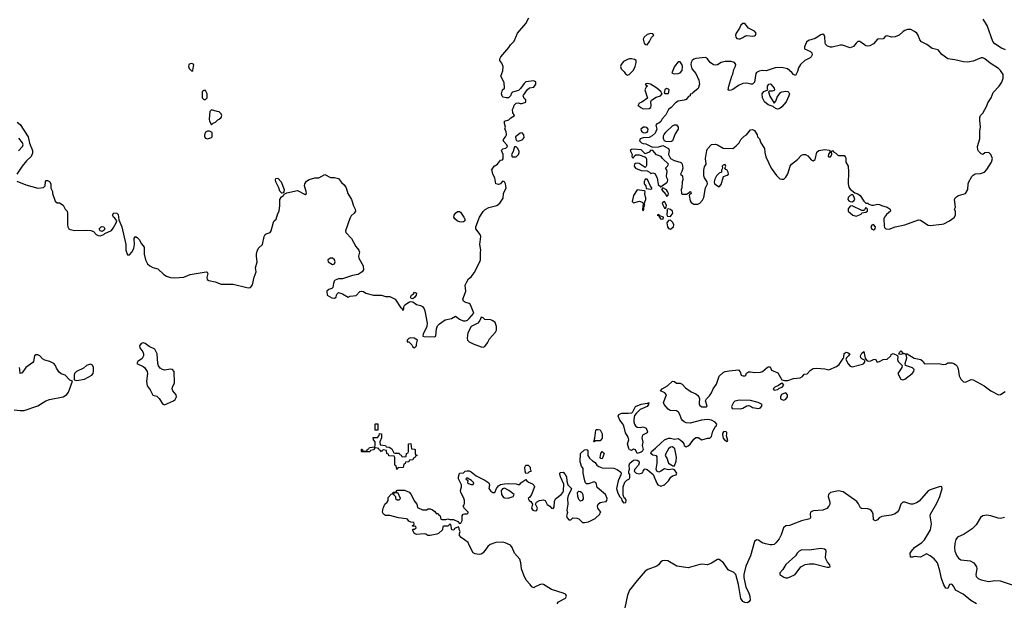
# Model space of a CAD drawing. Header units: inches. Extents: x 2106670 to 2322961, y 36024 to 224899.
# Tile 213 of 256: x 2245446 to 2255528, y 151997 to 157969. Entities that reach past the tile are written whole.
import ezdxf

# ---------------------------------------------------------------- set-up
doc = ezdxf.new("R2010")
doc.units = ezdxf.units.IN
doc.header["$MEASUREMENT"] = 0
doc.layers.add('C2145', color=7, linetype='Continuous')
doc.layers.add('C2155', color=7, linetype='Continuous')

msp = doc.modelspace()

# ---------------------------------------------------------------- linework, layer by layer
at = {"layer": 'C2145', "color": 5}
for points, elevation in [([(2247210, 157521), (2247190, 157519), (2247179, 157510), (2247174, 157490), (2247182, 157470), (2247210, 157441), (2247219, 157450), (2247229, 157510)], 60), ([(2247350, 157246), (2247330, 157246), (2247314, 157230), (2247314, 157170), (2247330, 157154), (2247350, 157154), (2247366, 157170), (2247366, 157210)], 60), ([(2247410, 157048), (2247392, 157030), (2247387, 156950), (2247391, 156930), (2247410, 156894), (2247426, 156910), (2247450, 156922), (2247475, 156945), (2247490, 156952), (2247508, 156970), (2247514, 156990), (2247510, 157006), (2247490, 157028), (2247469, 157029)], 60), ([(2247390, 156828), (2247370, 156828), (2247350, 156818), (2247338, 156790), (2247338, 156770), (2247350, 156758), (2247370, 156751), (2247410, 156765), (2247418, 156770), (2247418, 156810), (2247415, 156815)], 60), ([(2248130, 156195), (2248110, 156215), (2248100, 156250), (2248070, 156310), (2248065, 156330), (2248070, 156345), (2248090, 156347), (2248124, 156310), (2248155, 156230), (2248150, 156206), (2248142, 156198)], 40), ([(2246290, 155802), (2246269, 155809), (2246259, 155830), (2246279, 155850), (2246290, 155854), (2246308, 155848), (2246316, 155830), (2246310, 155815)], 40), ([(2248630, 155529), (2248610, 155519), (2248601, 155510), (2248606, 155490), (2248650, 155465), (2248670, 155472), (2248676, 155490), (2248669, 155510), (2248649, 155529)], 40), ([(2249470, 155114), (2249456, 155116), (2249449, 155129), (2249459, 155150), (2249477, 155163), (2249490, 155181), (2249510, 155170), (2249506, 155150), (2249490, 155125)], 40), ([(2249450, 154713), (2249430, 154708), (2249412, 154690), (2249414, 154674), (2249431, 154671), (2249461, 154641), (2249470, 154622), (2249490, 154612), (2249508, 154630), (2249508, 154650), (2249518, 154690), (2249486, 154710)], 40), ([(2246710, 154661), (2246690, 154656), (2246674, 154630), (2246676, 154610), (2246708, 154570), (2246714, 154550), (2246713, 154530), (2246699, 154501), (2246656, 154470), (2246646, 154450), (2246710, 154421), (2246723, 154410), (2246751, 154370), (2246756, 154350), (2246744, 154270), (2246750, 154222), (2246781, 154181), (2246808, 154128), (2246850, 154117), (2246873, 154093), (2246910, 154035), (2246930, 154026), (2247022, 154070), (2247037, 154083), (2247052, 154110), (2247049, 154130), (2247015, 154170), (2247006, 154190), (2247009, 154210), (2247030, 154254), (2247029, 154370), (2247009, 154389), (2246990, 154391), (2246930, 154383), (2246908, 154388), (2246884, 154404), (2246868, 154428), (2246859, 154450), (2246852, 154550), (2246830, 154598), (2246770, 154626), (2246730, 154655)], 40), ([(2246170, 154444), (2246131, 154430), (2246098, 154402), (2246028, 154370), (2246008, 154350), (2246002, 154330), (2246004, 154284), (2246030, 154277), (2246110, 154289), (2246185, 154330), (2246198, 154350), (2246203, 154370), (2246203, 154410), (2246190, 154432)], 40), ([(2249110, 153768), (2249086, 153770), (2249086, 153830), (2249090, 153834), (2249112, 153832), (2249114, 153770)], 20), ([(2249290, 153534), (2249330, 153534), (2249338, 153518), (2249353, 153513), (2249358, 153498), (2249370, 153494), (2249402, 153498), (2249406, 153530), (2249422, 153538), (2249426, 153550), (2249428, 153630), (2249450, 153631), (2249458, 153578), (2249490, 153574), (2249494, 153570), (2249494, 153530), (2249498, 153518), (2249513, 153513), (2249513, 153507), (2249498, 153502), (2249493, 153487), (2249478, 153482), (2249470, 153466), (2249438, 153462), (2249430, 153446), (2249398, 153442), (2249392, 153428), (2249378, 153422), (2249373, 153387), (2249318, 153382), (2249310, 153366), (2249306, 153370), (2249302, 153402), (2249286, 153410), (2249286, 153490), (2249282, 153502), (2249227, 153507), (2249222, 153522), (2249206, 153530), (2249202, 153562), (2249170, 153566), (2249158, 153562), (2249150, 153546), (2249142, 153562), (2249127, 153567), (2249122, 153582), (2249090, 153586), (2249078, 153582), (2249070, 153566), (2249038, 153562), (2249030, 153546), (2248950, 153546), (2248946, 153550), (2248947, 153573), (2248953, 153573), (2248958, 153558), (2248990, 153554), (2249002, 153558), (2249007, 153573), (2249022, 153578), (2249028, 153592), (2249082, 153598), (2249086, 153610), (2249086, 153650), (2249068, 153668), (2249066, 153694), (2249110, 153694), (2249127, 153713), (2249130, 153734), (2249152, 153730), (2249152, 153690), (2249134, 153650), (2249138, 153618), (2249192, 153612), (2249198, 153598), (2249230, 153594), (2249257, 153577), (2249278, 153538)], 20), ([(2249310, 153126), (2249278, 153122), (2249274, 153110), (2249294, 153090), (2249294, 153070), (2249310, 153054), (2249330, 153054), (2249346, 153070), (2249322, 153122)], 20)]:
    msp.add_lwpolyline(points, close=True, dxfattribs=dict(at, elevation=elevation))
for points, elevation in [([(2245419, 156919), (2245450, 156895), (2245532, 156770), (2245547, 156707), (2245576, 156630), (2245576, 156604), (2245564, 156570), (2245515, 156525), (2245470, 156470), (2245416, 156390)], 40), ([(2245433, 156626), (2245476, 156670), (2245482, 156690), (2245476, 156710), (2245438, 156758)], 40), ([(2245417, 156317), (2245510, 156278), (2245630, 156245), (2245689, 156251), (2245708, 156270), (2245710, 156314), (2245718, 156322), (2245730, 156325), (2245750, 156315), (2245763, 156290), (2245765, 156245), (2245782, 156210), (2245782, 156190), (2245810, 156112), (2245830, 156096), (2245854, 156094), (2245890, 156072), (2245912, 156030), (2245931, 156010), (2245936, 155990), (2245934, 155870), (2245937, 155850), (2245948, 155828), (2245961, 155821), (2246011, 155811), (2246130, 155816), (2246173, 155813), (2246201, 155801), (2246230, 155772), (2246250, 155762), (2246270, 155758), (2246306, 155770), (2246319, 155781), (2246387, 155813), (2246404, 155836), (2246434, 155890), (2246439, 155910), (2246419, 155939), (2246405, 155950), (2246395, 155970), (2246410, 155993), (2246442, 155990), (2246454, 155974), (2246461, 155921), (2246490, 155850), (2246531, 155670), (2246531, 155610), (2246550, 155562), (2246570, 155562), (2246594, 155590), (2246614, 155626), (2246623, 155670), (2246619, 155730), (2246630, 155751), (2246650, 155741), (2246670, 155721), (2246694, 155674), (2246720, 155640), (2246721, 155570), (2246735, 155510), (2246756, 155470), (2246779, 155450), (2246810, 155433), (2246859, 155419), (2246920, 155360), (2246950, 155344), (2246990, 155332), (2247032, 155328), (2247126, 155334), (2247190, 155362), (2247354, 155390), (2247367, 155387), (2247371, 155371), (2247362, 155330), (2247365, 155310), (2247381, 155301), (2247446, 155286), (2247510, 155263), (2247630, 155264), (2247770, 155227), (2247790, 155224), (2247810, 155229), (2247830, 155257), (2247847, 155333), (2247866, 155390), (2247861, 155430), (2247878, 155490), (2247870, 155550), (2247870, 155570), (2247878, 155602), (2247890, 155631), (2247933, 155670), (2247949, 155750), (2247959, 155770), (2247970, 155779), (2248010, 155791), (2248022, 155810), (2248043, 155897), (2248050, 155911), (2248072, 155928), (2248090, 155985), (2248104, 156010), (2248111, 156069), (2248111, 156129), (2248125, 156155), (2248148, 156170), (2248155, 156185), (2248181, 156199), (2248290, 156221), (2248370, 156179), (2248381, 156190), (2248380, 156210), (2248362, 156270), (2248364, 156290), (2248383, 156317), (2248410, 156335), (2248468, 156350), (2248510, 156350), (2248570, 156384), (2248630, 156353), (2248670, 156355), (2248710, 156344), (2248742, 156302), (2248770, 156279), (2248788, 156250), (2248805, 156190), (2248845, 156130), (2248865, 156065), (2248881, 156030), (2248883, 156010), (2248871, 155990), (2248839, 155961), (2248825, 155935), (2248783, 155810), (2248787, 155790), (2248844, 155730), (2248888, 155648), (2248917, 155610), (2248924, 155590), (2248914, 155550), (2248917, 155530), (2248962, 155450), (2248967, 155410), (2248952, 155388), (2248910, 155362), (2248852, 155350), (2248750, 155317), (2248710, 155316), (2248676, 155304), (2248666, 155294), (2248658, 155270), (2248652, 155228), (2248642, 155218), (2248610, 155208), (2248592, 155190), (2248594, 155150), (2248643, 155123), (2248670, 155118), (2248688, 155130), (2248689, 155151), (2248695, 155165), (2248710, 155176), (2248750, 155165), (2248810, 155131), (2248830, 155139), (2248890, 155147), (2248930, 155186), (2248950, 155191), (2248966, 155186), (2248991, 155171), (2249070, 155151), (2249150, 155151), (2249190, 155138), (2249237, 155137), (2249290, 155110), (2249350, 155022), (2249358, 155018), (2249370, 154994), (2249378, 155010), (2249378, 155030), (2249389, 155051), (2249438, 155082), (2249450, 155086), (2249470, 155083), (2249510, 155055), (2249550, 155045), (2249570, 155035), (2249588, 155010), (2249595, 154990), (2249618, 154862), (2249614, 154830), (2249576, 154750), (2249574, 154730), (2249586, 154726), (2249695, 154725), (2249708, 154732), (2249714, 154806), (2249725, 154835), (2249745, 154855), (2249803, 154897), (2249868, 154910), (2249910, 154934), (2249950, 154903), (2249988, 154888), (2250000, 154888)], 40), ([(2250000, 155906), (2249990, 155899), (2249970, 155896), (2249950, 155901), (2249928, 155908), (2249900, 155930), (2249892, 155950), (2249894, 155970), (2249909, 155990), (2249930, 156005), (2249950, 156007), (2249960, 156000), (2249994, 155950), (2250000, 155936)], 40), ([(2250000, 155082), (2249990, 155089), (2249985, 155110), (2250000, 155152)], 40), ([(2245390, 153976), (2245452, 153968), (2245490, 153970), (2245630, 154017), (2245713, 154067), (2245750, 154082), (2245891, 154109), (2245928, 154132), (2245944, 154156), (2245955, 154185), (2245986, 154270), (2245959, 154279), (2245910, 154330), (2245870, 154345), (2245850, 154362), (2245823, 154403), (2245812, 154430), (2245796, 154450), (2245755, 154470), (2245704, 154484), (2245680, 154500), (2245653, 154530), (2245630, 154540), (2245610, 154538), (2245599, 154530), (2245588, 154472), (2245580, 154460), (2245509, 154410), (2245470, 154355), (2245450, 154349), (2245448, 154390), (2245442, 154410)], 40), ([(2250000, 153028), (2249999, 153050), (2249993, 153073), (2249962, 153130), (2249959, 153150), (2249969, 153190), (2249969, 153209), (2249938, 153270), (2249938, 153290), (2249947, 153313), (2249948, 153330), (2249990, 153332), (2250000, 153342)], 20), ([(2250000, 152647), (2249967, 152670), (2249949, 152690), (2249948, 152710), (2249955, 152730), (2249947, 152753), (2249947, 152767), (2249938, 152778), (2249898, 152762), (2249890, 152746), (2249870, 152748), (2249862, 152802), (2249850, 152806), (2249830, 152786), (2249790, 152786), (2249778, 152782), (2249774, 152750), (2249734, 152710), (2249717, 152703), (2249649, 152689), (2249626, 152690), (2249603, 152703), (2249586, 152706), (2249510, 152699), (2249489, 152710), (2249469, 152750), (2249470, 152754), (2249490, 152754), (2249506, 152770), (2249502, 152782), (2249470, 152786), (2249466, 152790), (2249482, 152798), (2249486, 152810), (2249482, 152822), (2249450, 152826), (2249430, 152838), (2249417, 152857), (2249402, 152862), (2249326, 152870), (2249235, 152895), (2249190, 152895), (2249170, 152909), (2249162, 152930), (2249166, 152970), (2249176, 152984), (2249186, 153010), (2249208, 153032), (2249218, 153050), (2249220, 153080), (2249250, 153114), (2249262, 153118), (2249270, 153134), (2249302, 153138), (2249310, 153154), (2249387, 153153), (2249433, 153133), (2249454, 153110), (2249484, 153044), (2249512, 153012), (2249518, 152978), (2249570, 152954), (2249610, 152954), (2249630, 152962), (2249650, 152962), (2249672, 152952), (2249697, 152937), (2249710, 152914), (2249730, 152914), (2249738, 152898), (2249753, 152893), (2249758, 152858), (2249770, 152854), (2249810, 152854), (2249830, 152862), (2249850, 152854), (2249887, 152853), (2249932, 152832), (2249950, 152814), (2249962, 152818), (2249975, 152845), (2249978, 152890), (2249986, 152910), (2250000, 152911)], 20), ([(2250000, 152968), (2249986, 152990), (2249996, 153004), (2250000, 153018)], 20)]:
    msp.add_lwpolyline(points, dxfattribs=dict(at, elevation=elevation))
at = {"layer": 'C2155', "color": 5}
for points, elevation in [([(2250000, 155152), (2250013, 155190), (2250009, 155251), (2250020, 155280), (2250043, 155317), (2250070, 155338), (2250100, 155380), (2250159, 155490), (2250164, 155510), (2250164, 155590), (2250169, 155610), (2250157, 155670), (2250169, 155750), (2250162, 155770), (2250115, 155830), (2250115, 155850), (2250155, 155950), (2250193, 156007), (2250212, 156028), (2250250, 156047), (2250333, 156067), (2250362, 156090), (2250396, 156144), (2250401, 156190), (2250426, 156250), (2250419, 156290), (2250410, 156309), (2250390, 156317), (2250370, 156290), (2250350, 156283), (2250322, 156290), (2250312, 156350), (2250290, 156390), (2250283, 156423), (2250278, 156430), (2250305, 156470), (2250337, 156490), (2250370, 156532), (2250390, 156534), (2250395, 156545), (2250397, 156590), (2250379, 156630), (2250382, 156638), (2250394, 156646), (2250424, 156656), (2250442, 156670), (2250435, 156690), (2250397, 156730), (2250404, 156750), (2250422, 156770), (2250429, 156791), (2250426, 156826), (2250415, 156850), (2250422, 156870), (2250410, 156906), (2250409, 156930), (2250455, 156945), (2250475, 156965), (2250510, 156985), (2250512, 156990), (2250497, 157017), (2250492, 157050), (2250504, 157070), (2250510, 157094), (2250530, 157115), (2250550, 157117), (2250570, 157110), (2250589, 157111), (2250619, 157121), (2250629, 157130), (2250628, 157148), (2250610, 157162), (2250601, 157190), (2250604, 157196), (2250646, 157254), (2250667, 157273), (2250710, 157279), (2250732, 157310), (2250732, 157332), (2250710, 157345), (2250627, 157333), (2250610, 157317), (2250575, 157265), (2250554, 157246), (2250492, 157228), (2250482, 157218), (2250470, 157189), (2250451, 157170), (2250428, 157168), (2250397, 157177), (2250387, 157187), (2250380, 157210), (2250389, 157250), (2250409, 157270), (2250408, 157328), (2250373, 157390), (2250393, 157447), (2250398, 157490), (2250383, 157523), (2250363, 157550), (2250361, 157570), (2250373, 157590), (2250456, 157684), (2250470, 157711), (2250509, 157751), (2250542, 157830), (2250630, 157930), (2250661, 157990)], 40), ([(2255542, 157662), (2255498, 157678), (2255430, 157723), (2255410, 157746), (2255351, 157910), (2255313, 157973)], 20), ([(2250000, 155936), (2250003, 155930), (2250005, 155910), (2250000, 155906)], 40), ([(2250000, 154888), (2250010, 154887), (2250030, 154895), (2250050, 154911), (2250095, 154965), (2250070, 155035), (2250057, 155057), (2250050, 155064), (2250014, 155074), (2250000, 155082)], 40), ([(2250000, 153342), (2250008, 153350), (2250027, 153353), (2250050, 153352), (2250070, 153343), (2250121, 153301), (2250210, 153258), (2250250, 153230), (2250255, 153210), (2250251, 153170), (2250270, 153145), (2250290, 153131), (2250310, 153132), (2250327, 153173), (2250350, 153199), (2250370, 153211), (2250410, 153219), (2250450, 153221), (2250530, 153219), (2250550, 153212), (2250567, 153213), (2250578, 153230), (2250630, 153262), (2250638, 153250), (2250657, 153237), (2250698, 153218), (2250710, 153206), (2250716, 153190), (2250687, 153110), (2250670, 153082), (2250652, 153070), (2250662, 153050), (2250679, 153039), (2250698, 153010), (2250687, 152970), (2250701, 152950), (2250710, 152945), (2250730, 152944), (2250742, 152950), (2250749, 152970), (2250728, 153010), (2250739, 153030), (2250770, 153048), (2250810, 153057), (2250827, 153047), (2250848, 153008), (2250876, 152990), (2250890, 152971), (2250910, 152966), (2250918, 152982), (2250923, 153037), (2250934, 153066), (2250990, 153110), (2251007, 153130), (2251013, 153147), (2251017, 153217), (2250984, 153290), (2250978, 153322), (2250978, 153330), (2250984, 153336), (2251010, 153338), (2251033, 153313), (2251044, 153290), (2251047, 153247), (2251058, 153210), (2251095, 153170), (2251091, 153150), (2251061, 153099), (2251054, 153070), (2251060, 153010), (2251050, 152950), (2251054, 152926), (2251045, 152890), (2251052, 152870), (2251070, 152852), (2251090, 152852), (2251110, 152871), (2251150, 152868), (2251170, 152862), (2251210, 152825), (2251230, 152823), (2251270, 152830), (2251337, 152863), (2251387, 152910), (2251390, 152922), (2251398, 152930), (2251367, 152970), (2251363, 152990), (2251369, 153010), (2251390, 153027), (2251407, 153033), (2251450, 153038), (2251459, 153050), (2251461, 153070), (2251446, 153110), (2251360, 153180), (2251349, 153230), (2251330, 153241), (2251270, 153218), (2251250, 153219), (2251239, 153230), (2251232, 153250), (2251217, 153330), (2251216, 153376), (2251200, 153400), (2251185, 153445), (2251189, 153530), (2251230, 153566), (2251252, 153572), (2251262, 153562), (2251265, 153510), (2251282, 153482), (2251310, 153455), (2251338, 153438), (2251356, 153410), (2251375, 153395), (2251410, 153382), (2251530, 153379), (2251565, 153365), (2251600, 153340), (2251606, 153330), (2251603, 153310), (2251573, 153250), (2251558, 153170), (2251570, 153122), (2251590, 153086), (2251608, 153068), (2251612, 153050), (2251630, 153025), (2251653, 153027), (2251655, 153050), (2251650, 153066), (2251635, 153075), (2251624, 153104), (2251625, 153190), (2251644, 153236), (2251664, 153256), (2251689, 153270), (2251695, 153285), (2251693, 153313), (2251684, 153330), (2251682, 153350), (2251689, 153370), (2251686, 153410), (2251693, 153430), (2251730, 153461), (2251750, 153466), (2251770, 153461), (2251785, 153450), (2251790, 153434), (2251781, 153410), (2251745, 153370), (2251738, 153350), (2251758, 153330), (2251790, 153322), (2251813, 153327), (2251826, 153334), (2251830, 153350), (2251844, 153370), (2251850, 153373), (2251870, 153367), (2251934, 153314), (2251970, 153225), (2251981, 153210), (2252010, 153196), (2252049, 153210), (2252090, 153251), (2252112, 153288), (2252130, 153301), (2252168, 153310), (2252174, 153330), (2252150, 153362), (2252130, 153369), (2252090, 153363), (2252050, 153373), (2252012, 153348), (2251990, 153339), (2251969, 153349), (2251962, 153370), (2251974, 153430), (2251975, 153495), (2251966, 153506), (2251930, 153513), (2251910, 153529), (2251914, 153550), (2251957, 153583), (2252010, 153637), (2252050, 153670), (2252090, 153688), (2252110, 153687), (2252150, 153676), (2252190, 153682), (2252210, 153671), (2252230, 153651), (2252245, 153630), (2252251, 153610), (2252270, 153599), (2252290, 153607), (2252310, 153624), (2252350, 153677), (2252370, 153695), (2252393, 153693), (2252430, 153671), (2252490, 153688), (2252512, 153688), (2252530, 153705), (2252542, 153758), (2252570, 153806), (2252578, 153810), (2252584, 153830), (2252566, 153850), (2252530, 153870), (2252490, 153877), (2252429, 153871), (2252310, 153841), (2252270, 153845), (2252250, 153855), (2252230, 153870), (2252222, 153882), (2252205, 153930), (2252191, 153951), (2252170, 153966), (2252106, 153970), (2252085, 153985), (2252044, 154030), (2252038, 154050), (2252069, 154130), (2252052, 154152), (2252008, 154170), (2252024, 154190), (2252079, 154221), (2252130, 154271), (2252150, 154265), (2252170, 154251), (2252210, 154251), (2252230, 154238), (2252262, 154202), (2252322, 154162), (2252370, 154139), (2252390, 154123), (2252401, 154110), (2252407, 154090), (2252402, 154050), (2252403, 154030), (2252410, 154021), (2252432, 154008), (2252474, 154006), (2252487, 154013), (2252469, 154070), (2252477, 154090), (2252510, 154119), (2252531, 154149), (2252548, 154192), (2252581, 154239), (2252610, 154320), (2252650, 154357), (2252670, 154368), (2252710, 154376), (2252805, 154385), (2252825, 154365), (2252832, 154330), (2252850, 154323), (2252870, 154323), (2252882, 154330), (2252889, 154351), (2252910, 154365), (2252930, 154366), (2252970, 154358), (2253030, 154361), (2253052, 154368), (2253099, 154410), (2253110, 154415), (2253130, 154415), (2253144, 154384), (2253210, 154355), (2253250, 154282), (2253277, 154277), (2253310, 154278), (2253370, 154298), (2253437, 154303), (2253461, 154319), (2253480, 154340), (2253510, 154346), (2253540, 154380), (2253570, 154400), (2253610, 154404), (2253690, 154397), (2253730, 154387), (2253810, 154419), (2253838, 154442), (2253878, 154502), (2253884, 154516), (2253887, 154553), (2253910, 154566), (2253930, 154561), (2253945, 154550), (2253932, 154530), (2253911, 154509), (2253905, 154490), (2253928, 154448), (2253950, 154425), (2253970, 154417), (2254076, 154444), (2254089, 154450), (2254098, 154462), (2254102, 154482), (2254070, 154499), (2254059, 154510), (2254057, 154530), (2254070, 154556), (2254090, 154572), (2254104, 154504), (2254120, 154480), (2254135, 154475), (2254163, 154477), (2254190, 154491), (2254210, 154494), (2254226, 154466), (2254250, 154471), (2254289, 154491), (2254330, 154496), (2254365, 154530), (2254370, 154542), (2254390, 154552), (2254433, 154533), (2254437, 154517), (2254435, 154490), (2254441, 154470), (2254482, 154430), (2254479, 154410), (2254438, 154350), (2254470, 154291), (2254490, 154283), (2254510, 154291), (2254586, 154350), (2254603, 154370), (2254605, 154390), (2254587, 154407), (2254515, 154430), (2254513, 154450), (2254529, 154509), (2254522, 154542), (2254508, 154548), (2254490, 154549), (2254470, 154542), (2254447, 154547), (2254458, 154570), (2254470, 154582), (2254492, 154552), (2254532, 154550), (2254604, 154504), (2254672, 154492), (2254696, 154470), (2254710, 154446), (2254850, 154450), (2254910, 154442), (2254930, 154445), (2254950, 154458), (2254961, 154459), (2254990, 154457), (2255012, 154450), (2255030, 154441), (2255044, 154424), (2255055, 154395), (2255066, 154326), (2255083, 154290), (2255110, 154263), (2255130, 154261), (2255190, 154287), (2255210, 154283), (2255322, 154222), (2255390, 154171), (2255470, 154131), (2255490, 154135), (2255536, 154164)], 20), ([(2255245, 151990), (2255185, 152025), (2255106, 152090), (2255030, 152130), (2255010, 152170), (2254990, 152191), (2254968, 152190), (2254950, 152149), (2254930, 152150), (2254910, 152185), (2254884, 152250), (2254867, 152330), (2254844, 152410), (2254810, 152450), (2254770, 152484), (2254730, 152503), (2254670, 152469), (2254610, 152475), (2254588, 152468), (2254568, 152468), (2254565, 152510), (2254577, 152530), (2254610, 152567), (2254682, 152618), (2254710, 152647), (2254772, 152750), (2254781, 152810), (2254770, 152890), (2254774, 152910), (2254838, 153022), (2254867, 153090), (2254893, 153170), (2254887, 153187), (2254872, 153192), (2254770, 153159), (2254750, 153147), (2254657, 153043), (2254630, 153024), (2254590, 153012), (2254570, 153011), (2254510, 153032), (2254489, 153031), (2254470, 153010), (2254447, 152950), (2254432, 152928), (2254410, 152912), (2254370, 152899), (2254274, 152886), (2254248, 152872), (2254230, 152851), (2254210, 152841), (2254190, 152850), (2254184, 152910), (2254177, 152930), (2254165, 152945), (2254150, 152956), (2254130, 152963), (2254067, 152967), (2254054, 152974), (2254036, 153016), (2254019, 153039), (2253877, 153137), (2253830, 153147), (2253750, 153130), (2253727, 153110), (2253725, 153090), (2253742, 153030), (2253740, 153010), (2253730, 152990), (2253710, 152968), (2253670, 152949), (2253570, 152944), (2253543, 152930), (2253539, 152910), (2253544, 152876), (2253538, 152862), (2253450, 152842), (2253330, 152793), (2253290, 152790), (2253268, 152770), (2253243, 152697), (2253222, 152658), (2253190, 152615), (2253170, 152600), (2253150, 152594), (2253130, 152595), (2253084, 152604), (2253050, 152614), (2253010, 152642), (2252990, 152647), (2252970, 152630), (2252930, 152481), (2252882, 152378), (2252861, 152290), (2252862, 152261), (2252880, 152160), (2252908, 152110), (2252922, 152070), (2252926, 152030), (2252911, 152010), (2252897, 152003), (2252870, 152004), (2252850, 152014), (2252830, 152045), (2252807, 152190), (2252780, 152290), (2252754, 152314), (2252710, 152331), (2252700, 152340), (2252652, 152410), (2252610, 152444), (2252590, 152444), (2252530, 152406), (2252490, 152391), (2252430, 152397), (2252410, 152394), (2252290, 152358), (2252175, 152375), (2252083, 152430), (2252050, 152436), (2252028, 152432), (2252010, 152420), (2251986, 152390), (2251970, 152378), (2251877, 152343), (2251850, 152326), (2251769, 152231), (2251689, 152130), (2251670, 152079), (2251641, 151950)], 20), ([(2250000, 153018), (2250000, 153020), (2250000, 153028)], 20), ([(2250000, 152911), (2250027, 152913), (2250038, 152922), (2250038, 152930), (2250003, 152963), (2250000, 152968)], 20), ([(2255530, 152875), (2255490, 152866), (2255467, 152867), (2255391, 152891), (2255350, 152899), (2255310, 152892), (2255286, 152874), (2255239, 152801), (2255200, 152760), (2255117, 152703), (2255048, 152672), (2255032, 152650), (2255021, 152610), (2255017, 152563), (2255022, 152530), (2255043, 152483), (2255059, 152459), (2255083, 152443), (2255178, 152430), (2255216, 152410), (2255245, 152370), (2255248, 152350), (2255235, 152290), (2255241, 152270), (2255260, 152250), (2255290, 152237), (2255370, 152218), (2255430, 152230), (2255487, 152227), (2255630, 152179)], 20), ([(2250948, 151992), (2250963, 152010), (2251034, 152050), (2251045, 152070), (2251040, 152080), (2251034, 152090), (2251010, 152101), (2250890, 152137), (2250810, 152188), (2250790, 152191), (2250770, 152185), (2250717, 152163), (2250710, 152155), (2250690, 152164), (2250674, 152190), (2250633, 152233), (2250607, 152286), (2250583, 152350), (2250579, 152410), (2250567, 152447), (2250513, 152510), (2250489, 152569), (2250470, 152590), (2250417, 152617), (2250390, 152623), (2250321, 152619), (2250262, 152598), (2250241, 152579), (2250190, 152514), (2250170, 152501), (2250150, 152496), (2250110, 152504), (2250090, 152514), (2250050, 152590), (2250039, 152619), (2250000, 152647)], 20)]:
    msp.add_lwpolyline(points, dxfattribs=dict(at, elevation=elevation))
for points, elevation in [([(2252850, 157932), (2252830, 157912), (2252818, 157882), (2252781, 157830), (2252775, 157810), (2252778, 157790), (2252790, 157778), (2252810, 157773), (2252825, 157775), (2252850, 157786), (2252870, 157801), (2252890, 157807), (2252950, 157800), (2252970, 157804), (2252979, 157810), (2252986, 157830), (2252970, 157852), (2252910, 157881), (2252870, 157929)], 40), ([(2254538, 157870), (2254510, 157860), (2254493, 157850), (2254453, 157810), (2254410, 157794), (2254372, 157792), (2254330, 157804), (2254310, 157802), (2254287, 157773), (2254230, 157769), (2254190, 157723), (2254150, 157701), (2254130, 157697), (2254110, 157703), (2254060, 157740), (2254050, 157745), (2254030, 157745), (2254010, 157730), (2253985, 157695), (2253950, 157682), (2253870, 157707), (2253850, 157707), (2253767, 157687), (2253747, 157687), (2253717, 157697), (2253698, 157718), (2253693, 157733), (2253690, 157795), (2253683, 157810), (2253670, 157820), (2253650, 157815), (2253590, 157778), (2253522, 157758), (2253502, 157738), (2253481, 157690), (2253482, 157670), (2253544, 157644), (2253557, 157630), (2253560, 157610), (2253550, 157590), (2253540, 157580), (2253487, 157553), (2253441, 157510), (2253422, 157478), (2253410, 157438), (2253390, 157398), (2253370, 157408), (2253354, 157430), (2253307, 157467), (2253250, 157481), (2253183, 157477), (2253090, 157445), (2253050, 157449), (2253017, 157443), (2252991, 157430), (2252983, 157417), (2252971, 157330), (2252951, 157309), (2252931, 157309), (2252890, 157320), (2252850, 157315), (2252805, 157295), (2252750, 157256), (2252730, 157247), (2252710, 157244), (2252702, 157250), (2252706, 157290), (2252738, 157390), (2252750, 157412), (2252760, 157460), (2252775, 157495), (2252778, 157510), (2252765, 157530), (2252730, 157541), (2252670, 157542), (2252629, 157531), (2252590, 157506), (2252570, 157503), (2252550, 157506), (2252515, 157530), (2252489, 157569), (2252470, 157582), (2252370, 157572), (2252350, 157565), (2252333, 157550), (2252322, 157530), (2252317, 157510), (2252328, 157468), (2252370, 157418), (2252400, 157350), (2252407, 157310), (2252394, 157266), (2252339, 157221), (2252330, 157209), (2252313, 157207), (2252311, 157190), (2252296, 157184), (2252270, 157154), (2252250, 157144), (2252190, 157134), (2252162, 157118), (2252118, 157070), (2252091, 157050), (2252063, 156997), (2252026, 156954), (2252010, 156928), (2251991, 156909), (2251970, 156902), (2251961, 156890), (2251971, 156850), (2251953, 156807), (2251921, 156779), (2251890, 156764), (2251830, 156761), (2251798, 156750), (2251791, 156730), (2251812, 156710), (2251830, 156701), (2251858, 156698), (2251926, 156666), (2251992, 156668), (2252030, 156682), (2252091, 156651), (2252095, 156635), (2252091, 156590), (2252111, 156550), (2252147, 156527), (2252210, 156511), (2252223, 156503), (2252231, 156490), (2252235, 156450), (2252226, 156414), (2252212, 156390), (2252232, 156370), (2252238, 156330), (2252231, 156309), (2252226, 156250), (2252218, 156230), (2252222, 156190), (2252230, 156185), (2252275, 156185), (2252300, 156200), (2252310, 156212), (2252314, 156210), (2252322, 156190), (2252304, 156176), (2252302, 156170), (2252310, 156114), (2252320, 156100), (2252350, 156082), (2252390, 156082), (2252410, 156092), (2252439, 156121), (2252453, 156150), (2252469, 156250), (2252489, 156290), (2252484, 156310), (2252459, 156350), (2252453, 156373), (2252452, 156430), (2252457, 156463), (2252474, 156490), (2252470, 156550), (2252477, 156610), (2252481, 156630), (2252490, 156646), (2252530, 156691), (2252570, 156696), (2252592, 156690), (2252650, 156656), (2252750, 156651), (2252783, 156677), (2252814, 156710), (2252830, 156742), (2252863, 156777), (2252889, 156791), (2252930, 156842), (2252950, 156845), (2252970, 156836), (2252996, 156790), (2253002, 156770), (2253022, 156750), (2253035, 156710), (2253072, 156652), (2253075, 156610), (2253086, 156566), (2253140, 156450), (2253195, 156375), (2253230, 156342), (2253250, 156338), (2253270, 156338), (2253290, 156358), (2253310, 156392), (2253336, 156470), (2253349, 156490), (2253410, 156539), (2253450, 156582), (2253470, 156591), (2253491, 156591), (2253516, 156576), (2253550, 156536), (2253570, 156525), (2253590, 156538), (2253610, 156612), (2253629, 156631), (2253690, 156641), (2253734, 156634), (2253742, 156630), (2253742, 156610), (2253727, 156593), (2253726, 156570), (2253730, 156565), (2253750, 156565), (2253762, 156590), (2253760, 156620), (2253770, 156631), (2253778, 156618), (2253804, 156604), (2253822, 156582), (2253830, 156578), (2253890, 156581), (2253903, 156563), (2253907, 156550), (2253905, 156510), (2253930, 156470), (2253933, 156413), (2253929, 156289), (2253936, 156256), (2253950, 156234), (2253999, 156199), (2254030, 156187), (2254051, 156170), (2254090, 156111), (2254110, 156092), (2254130, 156092), (2254141, 156081), (2254171, 156071), (2254190, 156071), (2254230, 156081), (2254250, 156078), (2254270, 156066), (2254330, 156052), (2254358, 156030), (2254362, 156010), (2254323, 155977), (2254303, 155950), (2254295, 155930), (2254297, 155857), (2254302, 155842), (2254314, 155830), (2254350, 155826), (2254412, 155848), (2254510, 155869), (2254650, 155921), (2254670, 155916), (2254750, 155866), (2254770, 155863), (2254890, 155876), (2254910, 155881), (2254968, 155910), (2255014, 155946), (2255028, 155970), (2255027, 156007), (2255018, 156030), (2255028, 156050), (2255019, 156130), (2255029, 156150), (2255058, 156170), (2255130, 156191), (2255155, 156230), (2255157, 156290), (2255164, 156310), (2255196, 156364), (2255210, 156379), (2255230, 156391), (2255285, 156395), (2255324, 156410), (2255350, 156436), (2255396, 156510), (2255409, 156550), (2255390, 156588), (2255370, 156609), (2255330, 156608), (2255308, 156588), (2255290, 156598), (2255264, 156624), (2255257, 156637), (2255254, 156670), (2255278, 156750), (2255278, 156830), (2255286, 156874), (2255277, 156937), (2255277, 156970), (2255286, 156990), (2255308, 157011), (2255350, 157088), (2255361, 157119), (2255392, 157168), (2255415, 157225), (2255476, 157290), (2255503, 157330), (2255518, 157370), (2255518, 157390), (2255515, 157410), (2255490, 157450), (2255468, 157470), (2255384, 157524), (2255330, 157570), (2255310, 157580), (2255290, 157580), (2255210, 157545), (2255150, 157536), (2255110, 157539), (2255020, 157560), (2254950, 157570), (2254890, 157614), (2254850, 157662), (2254790, 157674), (2254734, 157714), (2254681, 157741), (2254663, 157763), (2254646, 157810), (2254631, 157830), (2254607, 157850), (2254570, 157870)], 40), ([(2251908, 157828), (2251870, 157817), (2251841, 157790), (2251831, 157770), (2251842, 157730), (2251850, 157714), (2251870, 157712), (2251895, 157745), (2251914, 157786), (2251938, 157810), (2251930, 157826)], 40), ([(2251710, 157569), (2251690, 157569), (2251670, 157562), (2251630, 157542), (2251606, 157510), (2251598, 157490), (2251606, 157466), (2251637, 157437), (2251650, 157414), (2251670, 157402), (2251686, 157410), (2251730, 157452), (2251749, 157490), (2251759, 157530), (2251758, 157550), (2251742, 157562)], 40), ([(2252210, 157539), (2252190, 157537), (2252151, 157490), (2252125, 157425), (2252138, 157418), (2252156, 157416), (2252190, 157419), (2252210, 157427), (2252229, 157451), (2252233, 157490), (2252229, 157509)], 40), ([(2251870, 157317), (2251852, 157310), (2251874, 157290), (2251861, 157279), (2251847, 157250), (2251875, 157165), (2251816, 157124), (2251785, 157110), (2251782, 157098), (2251774, 157090), (2251790, 157085), (2251805, 157070), (2251830, 157056), (2251890, 157061), (2251909, 157071), (2251912, 157090), (2251909, 157130), (2251916, 157144), (2251964, 157176), (2252009, 157191), (2252026, 157210), (2252018, 157218), (2252015, 157230), (2251970, 157269), (2251906, 157310)], 40), ([(2253170, 157114), (2253190, 157134), (2253202, 157178), (2253237, 157223), (2253249, 157231), (2253290, 157239), (2253310, 157236), (2253323, 157223), (2253328, 157210), (2253322, 157190), (2253293, 157130), (2253250, 157077), (2253230, 157061), (2253210, 157053), (2253197, 157057), (2253170, 157069), (2253160, 157080), (2253110, 157099), (2253074, 157130), (2253053, 157170), (2253050, 157210), (2253067, 157233), (2253106, 157250), (2253102, 157262), (2253104, 157290), (2253118, 157310), (2253130, 157314), (2253138, 157310), (2253172, 157270), (2253174, 157250), (2253170, 157246), (2253150, 157238), (2253122, 157238), (2253114, 157230), (2253127, 157187)], 40), ([(2252070, 157264), (2252051, 157250), (2252044, 157224), (2252053, 157213), (2252090, 157214), (2252096, 157250), (2252090, 157259)], 40), ([(2252101, 156719), (2252063, 156723), (2252049, 156729), (2252037, 156750), (2252039, 156781), (2252045, 156795), (2252063, 156817), (2252130, 156883), (2252150, 156894), (2252170, 156894), (2252187, 156870), (2252187, 156850), (2252159, 156801), (2252130, 156728), (2252119, 156721)], 40), ([(2250591, 156811), (2250570, 156809), (2250523, 156770), (2250525, 156745), (2250534, 156734), (2250550, 156727), (2250590, 156739), (2250603, 156750), (2250610, 156765), (2250609, 156790)], 40), ([(2251850, 156871), (2251832, 156868), (2251807, 156850), (2251814, 156830), (2251830, 156814), (2251850, 156810), (2251870, 156817), (2251878, 156830), (2251880, 156850), (2251867, 156867)], 40), ([(2250530, 156668), (2250513, 156667), (2250498, 156622), (2250481, 156590), (2250490, 156565), (2250530, 156565), (2250555, 156590), (2250562, 156610), (2250560, 156620), (2250548, 156650)], 40), ([(2251730, 156645), (2251710, 156642), (2251698, 156630), (2251718, 156590), (2251714, 156574), (2251718, 156558), (2251730, 156554), (2251743, 156577), (2251755, 156585), (2251790, 156586), (2251847, 156567), (2251858, 156558), (2251863, 156543), (2251864, 156476), (2251858, 156462), (2251850, 156458), (2251790, 156497), (2251770, 156502), (2251750, 156498), (2251742, 156490), (2251738, 156470), (2251751, 156450), (2251810, 156425), (2251870, 156422), (2251894, 156410), (2251910, 156394), (2251930, 156402), (2251950, 156394), (2251974, 156350), (2251984, 156284), (2252010, 156258), (2252019, 156261), (2252022, 156270), (2252070, 156299), (2252080, 156310), (2252083, 156330), (2252072, 156350), (2252070, 156370), (2252077, 156417), (2252073, 156433), (2252058, 156450), (2252078, 156470), (2252089, 156490), (2252029, 156549), (2252015, 156570), (2251965, 156585), (2251930, 156629), (2251910, 156635), (2251890, 156614), (2251850, 156595), (2251810, 156639)], 40), ([(2252670, 156488), (2252650, 156482), (2252638, 156470), (2252642, 156450), (2252632, 156430), (2252631, 156409), (2252610, 156398), (2252582, 156370), (2252563, 156337), (2252558, 156310), (2252562, 156290), (2252610, 156258), (2252630, 156282), (2252654, 156366), (2252690, 156378), (2252703, 156390), (2252702, 156410), (2252690, 156429), (2252676, 156436), (2252666, 156450), (2252675, 156470)], 40), ([(2251870, 156338), (2251850, 156338), (2251841, 156310), (2251841, 156290), (2251856, 156270), (2251862, 156242), (2251910, 156234), (2251918, 156242), (2251918, 156250), (2251904, 156264), (2251874, 156334)], 40), ([(2251770, 156228), (2251731, 156170), (2251719, 156110), (2251730, 156096), (2251791, 156111), (2251821, 156101), (2251830, 156092), (2251846, 156094), (2251846, 156106), (2251858, 156130), (2251858, 156150), (2251854, 156154), (2251846, 156186), (2251849, 156210), (2251839, 156219)], 40), ([(2252030, 156248), (2252018, 156230), (2252061, 156181), (2252070, 156162), (2252087, 156173), (2252088, 156190), (2252079, 156210), (2252070, 156229)], 40), ([(2253970, 156181), (2253950, 156169), (2253931, 156150), (2253925, 156130), (2253935, 156115), (2253950, 156107), (2253970, 156105), (2253986, 156114), (2253997, 156130), (2253992, 156152), (2253977, 156177)], 40), ([(2251830, 156086), (2251822, 156030), (2251822, 156022), (2251830, 156014), (2251838, 156030), (2251838, 156050), (2251846, 156070), (2251842, 156082)], 40), ([(2252050, 156108), (2252030, 156098), (2252026, 156090), (2252030, 156074), (2252050, 156042), (2252058, 156042), (2252066, 156050), (2252068, 156070)], 40), ([(2252085, 156035), (2252072, 156028), (2252076, 156016), (2252071, 155971), (2252078, 155958), (2252110, 155954), (2252135, 155990), (2252132, 156010), (2252110, 156026)], 40), ([(2253970, 156063), (2253950, 156061), (2253930, 156035), (2253931, 156010), (2253978, 155970), (2254010, 155960), (2254030, 155965), (2254061, 155979), (2254070, 155994), (2254110, 155998), (2254128, 156010), (2254126, 156030), (2254110, 156046), (2254097, 156023), (2254090, 156018), (2254070, 156015)], 40), ([(2251990, 155975), (2251974, 155970), (2251986, 155966), (2252007, 155930), (2252030, 155928), (2252035, 155930), (2252038, 155950), (2252002, 155962)], 40), ([(2252110, 155916), (2252090, 155914), (2252078, 155902), (2252074, 155890), (2252079, 155850), (2252090, 155831), (2252110, 155825), (2252140, 155850), (2252145, 155870), (2252134, 155894)], 40), ([(2254190, 155872), (2254170, 155866), (2254160, 155850), (2254170, 155825), (2254190, 155817), (2254207, 155830), (2254210, 155850)], 40), ([(2250170, 154926), (2250156, 154890), (2250138, 154862), (2250070, 154829), (2250034, 154766), (2250028, 154710), (2250031, 154690), (2250050, 154671), (2250090, 154651), (2250170, 154621), (2250190, 154618), (2250210, 154625), (2250237, 154663), (2250258, 154702), (2250319, 154770), (2250329, 154791), (2250329, 154830), (2250313, 154870), (2250290, 154889), (2250270, 154897), (2250210, 154902), (2250190, 154918)], 40), ([(2253250, 154249), (2253215, 154225), (2253178, 154210), (2253161, 154190), (2253170, 154178), (2253210, 154186), (2253223, 154197), (2253255, 154210), (2253269, 154230), (2253262, 154242)], 20), ([(2252815, 154075), (2252770, 154064), (2252756, 154050), (2252736, 154010), (2252742, 153990), (2252830, 153988), (2252850, 153994), (2252890, 154019), (2252910, 154021), (2252930, 154015), (2252950, 153999), (2253010, 153991), (2253030, 153998), (2253042, 154010), (2253049, 154030), (2253008, 154050), (2252930, 154073)], 20), ([(2253290, 154149), (2253270, 154145), (2253248, 154132), (2253235, 154110), (2253238, 154090), (2253250, 154083), (2253270, 154077), (2253290, 154084), (2253309, 154110), (2253309, 154130)], 20), ([(2251805, 153795), (2251830, 153801), (2251862, 153790), (2251875, 153750), (2251870, 153742), (2251824, 153716), (2251816, 153690), (2251826, 153646), (2251821, 153610), (2251831, 153570), (2251819, 153550), (2251810, 153544), (2251770, 153529), (2251750, 153568), (2251730, 153575), (2251710, 153562), (2251703, 153563), (2251690, 153568), (2251682, 153582), (2251670, 153630), (2251682, 153670), (2251678, 153698), (2251650, 153742), (2251632, 153812), (2251618, 153838), (2251590, 153870), (2251573, 153910), (2251581, 153930), (2251610, 153943), (2251678, 153942), (2251713, 153947), (2251723, 153957), (2251750, 154010), (2251810, 154033), (2251870, 154045), (2251878, 154042), (2251892, 154052), (2251882, 154038), (2251885, 154030), (2251871, 154010), (2251799, 153981), (2251760, 153940), (2251743, 153917), (2251738, 153902), (2251733, 153870), (2251735, 153855), (2251741, 153830), (2251753, 153813), (2251770, 153799)], 20), ([(2251330, 153649), (2251326, 153650), (2251335, 153685), (2251344, 153770), (2251350, 153775), (2251370, 153776), (2251390, 153771), (2251411, 153730), (2251410, 153686), (2251390, 153658), (2251342, 153658)], 20), ([(2252670, 153754), (2252654, 153750), (2252644, 153736), (2252641, 153719), (2252648, 153688), (2252662, 153670), (2252690, 153654), (2252696, 153664), (2252682, 153710), (2252688, 153730), (2252687, 153747)], 20), ([(2252130, 153599), (2252110, 153594), (2252090, 153577), (2252061, 153530), (2252057, 153510), (2252075, 153475), (2252081, 153450), (2252090, 153431), (2252125, 153410), (2252130, 153402), (2252150, 153405), (2252169, 153450), (2252172, 153492), (2252156, 153576)], 20), ([(2251410, 153475), (2251398, 153478), (2251389, 153489), (2251397, 153530), (2251410, 153551), (2251431, 153530)], 20), ([(2250630, 153326), (2250622, 153350), (2250618, 153390), (2250630, 153411), (2250654, 153410), (2250674, 153390), (2250674, 153370), (2250682, 153350), (2250660, 153340), (2250650, 153328)], 20), ([(2250030, 153278), (2250022, 153278), (2250014, 153270), (2250033, 153253), (2250032, 153230), (2250042, 153222), (2250070, 153212), (2250090, 153214), (2250095, 153230), (2250072, 153252)], 20), ([(2250410, 153174), (2250390, 153169), (2250382, 153158), (2250377, 153150), (2250381, 153110), (2250400, 153080), (2250410, 153075), (2250446, 153074), (2250490, 153086), (2250498, 153090), (2250508, 153110), (2250455, 153150)], 20), ([(2251190, 153041), (2251170, 153059), (2251162, 153090), (2251159, 153130), (2251170, 153145), (2251190, 153141), (2251201, 153130), (2251211, 153110), (2251214, 153066), (2251206, 153050)], 20), ([(2253650, 152558), (2253530, 152540), (2253456, 152544), (2253426, 152530), (2253406, 152510), (2253390, 152484), (2253290, 152392), (2253259, 152341), (2253231, 152310), (2253231, 152290), (2253270, 152265), (2253290, 152256), (2253310, 152256), (2253330, 152263), (2253385, 152290), (2253446, 152370), (2253490, 152393), (2253530, 152402), (2253582, 152402), (2253714, 152366), (2253730, 152365), (2253746, 152370), (2253742, 152390), (2253717, 152417), (2253701, 152450), (2253698, 152470), (2253704, 152530), (2253699, 152539), (2253688, 152550)], 40)]:
    msp.add_lwpolyline(points, close=True, dxfattribs=dict(at, elevation=elevation))

doc.saveas('drawing.dxf')
